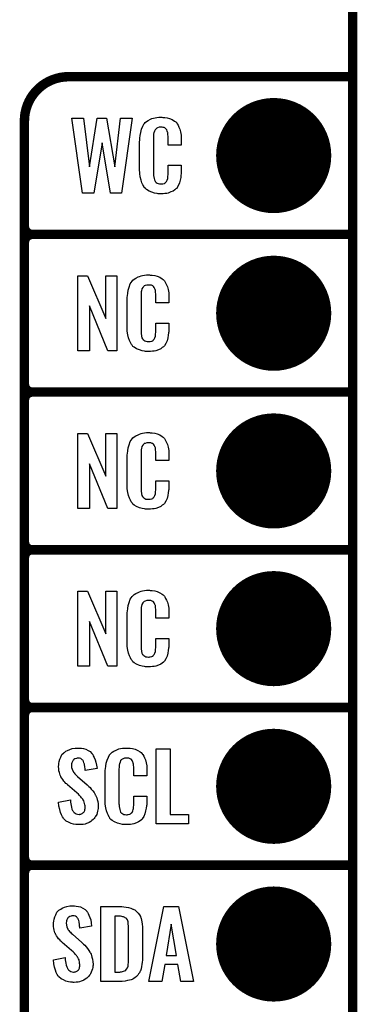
# Model space of a CAD drawing. Extents: x -0.07 to 0.95, y -0.15 to 1.54.
# Tile 16 of 19: x 0.74 to 0.95, y 0.16 to 0.79. Entities that reach past the tile are written whole.
import ezdxf

# ---------------------------------------------------------------- set-up
doc = ezdxf.new("R2010")
doc.units = 0
doc.layers.get('0').update_dxf_attribs({"linetype": 'CONTINUOUS'})
for name, color, linetype in [('gko', 6, 'CONTINUOUS'), ('gto', 2, 'CONTINUOUS'), ('gts', 1, 'CONTINUOUS')]:
    doc.layers.add(name, color=color, linetype=linetype)

# ---------------------------------------------------------------- blocks, each defined once
blk = doc.blocks.new('D12')
at = {"const_width": 0.003}
blk.add_lwpolyline([(-0.0015, 0, 1), (0.0015, 0, 1)], format="xyb", close=True, dxfattribs=at)
blk = doc.blocks.new('D37')
at = {"const_width": 0.0365}
blk.add_lwpolyline([(-0.01825, 0, 1), (0.01825, 0, 1)], format="xyb", close=True, dxfattribs=at)

msp = doc.modelspace()

# ---------------------------------------------------------------- linework, layer by layer
at = {"layer": 'gko', "color": 6, "const_width": 0.006}
msp.add_lwpolyline([(0.95, -0.05), (0.95, 1.45)], dxfattribs=at)
at = {"layer": 'gto', "color": 2, "const_width": 0.006}
for points in [[(0.77, 0.75, 0.414214), (0.742, 0.722)], [(0.742, 0.655, 0.414214), (0.747, 0.65)], [(0.747, 0.65, 0.414214), (0.742, 0.645)], [(0.747, 0.65, 0.414214), (0.742, 0.645)], [(0.742, 0.555, 0.414214), (0.747, 0.55)], [(0.747, 0.55, 0.414214), (0.742, 0.545)], [(0.747, 0.55, 0.414214), (0.742, 0.545)], [(0.742, 0.455, 0.414214), (0.747, 0.45)], [(0.747, 0.45, 0.414214), (0.742, 0.445)], [(0.747, 0.45, 0.414214), (0.742, 0.445)], [(0.742, 0.355, 0.414214), (0.747, 0.35)], [(0.747, 0.35, 0.414214), (0.742, 0.345)], [(0.747, 0.35, 0.414214), (0.742, 0.345)], [(0.742, 0.255, 0.414214), (0.747, 0.25)], [(0.747, 0.25, 0.414214), (0.742, 0.245)], [(0.747, 0.25, 0.414214), (0.742, 0.245)]]:
    msp.add_lwpolyline(points, format="xyb", dxfattribs=at)
for points in [[(0.77, 0.75), (0.77, 0.75)], [(0.77, 0.75), (0.77, 0.75)], [(0.77, 0.75), (0.95, 0.75)], [(0.742, -0.022), (0.742, 0.722)], [(0.742, 0.655), (0.742, 0.655)], [(0.742, 0.655), (0.742, 0.655)], [(0.747, 0.65), (0.747, 0.65)], [(0.747, 0.65), (0.747, 0.65)], [(0.747, 0.65), (0.747, 0.65)], [(0.747, 0.65), (0.747, 0.65)], [(0.747, 0.65), (0.95, 0.65)], [(0.747, 0.65), (0.95, 0.65)], [(0.742, 0.555), (0.742, 0.645)], [(0.742, 0.555), (0.742, 0.555)], [(0.742, 0.555), (0.742, 0.555)], [(0.747, 0.55), (0.747, 0.55)], [(0.747, 0.55), (0.747, 0.55)], [(0.747, 0.55), (0.747, 0.55)], [(0.747, 0.55), (0.747, 0.55)], [(0.747, 0.55), (0.95, 0.55)], [(0.747, 0.55), (0.95, 0.55)], [(0.742, 0.455), (0.742, 0.545)], [(0.742, 0.455), (0.742, 0.455)], [(0.742, 0.455), (0.742, 0.455)], [(0.747, 0.45), (0.747, 0.45)], [(0.747, 0.45), (0.747, 0.45)], [(0.747, 0.45), (0.747, 0.45)], [(0.747, 0.45), (0.747, 0.45)], [(0.747, 0.45), (0.95, 0.45)], [(0.747, 0.45), (0.95, 0.45)], [(0.742, 0.355), (0.742, 0.445)], [(0.742, 0.355), (0.742, 0.355)], [(0.742, 0.355), (0.742, 0.355)], [(0.747, 0.35), (0.747, 0.35)], [(0.747, 0.35), (0.747, 0.35)], [(0.747, 0.35), (0.747, 0.35)], [(0.747, 0.35), (0.747, 0.35)], [(0.747, 0.35), (0.95, 0.35)], [(0.747, 0.35), (0.95, 0.35)], [(0.742, 0.255), (0.742, 0.345)], [(0.742, 0.255), (0.742, 0.255)], [(0.742, 0.255), (0.742, 0.255)], [(0.747, 0.25), (0.747, 0.25)], [(0.747, 0.25), (0.747, 0.25)], [(0.747, 0.25), (0.747, 0.25)], [(0.747, 0.25), (0.747, 0.25)], [(0.747, 0.25), (0.95, 0.25)], [(0.747, 0.25), (0.95, 0.25)], [(0.742, 0.155), (0.742, 0.245)]]:
    msp.add_lwpolyline(points, dxfattribs=at)
at = {"layer": 'gto', "color": 2}
for points in [[(0.8297, 0.7242), (0.8302, 0.7242), (0.8309, 0.7241), (0.8325, 0.7239), (0.834, 0.7235), (0.8357, 0.7228), (0.8372, 0.7219), (0.8379, 0.7214), (0.8385, 0.7207), (0.8386, 0.7205), (0.8389, 0.7201), (0.8394, 0.7192), (0.8399, 0.7181), (0.8405, 0.7167), (0.841, 0.715), (0.8413, 0.7129), (0.8414, 0.7106), (0.8414, 0.7066), (0.8331, 0.7066), (0.8331, 0.7107), (0.8331, 0.7108), (0.8331, 0.7111), (0.8331, 0.7116), (0.8331, 0.7121), (0.833, 0.7134), (0.8329, 0.7141), (0.8328, 0.7146), (0.8328, 0.7147), (0.8327, 0.7149), (0.8325, 0.7154), (0.8322, 0.7163), (0.8316, 0.717), (0.8314, 0.7172), (0.8313, 0.7173), (0.8309, 0.7175), (0.8305, 0.7177), (0.83, 0.7178), (0.8293, 0.7179), (0.8282, 0.7179), (0.8278, 0.7179), (0.8274, 0.7179), (0.8264, 0.7175), (0.8259, 0.7173), (0.8254, 0.7169), (0.8252, 0.7167), (0.8249, 0.7163), (0.8244, 0.7154), (0.824, 0.7143), (0.824, 0.7142), (0.824, 0.7141), (0.8239, 0.7137), (0.8239, 0.7132), (0.8239, 0.7127), (0.8239, 0.7119), (0.8238, 0.7111), (0.8238, 0.7102), (0.8238, 0.6895), (0.8238, 0.6894), (0.8238, 0.6889), (0.8239, 0.6882), (0.8239, 0.6873), (0.8242, 0.6854), (0.8244, 0.6845), (0.8248, 0.6837), (0.8249, 0.6836), (0.825, 0.6834), (0.8252, 0.6832), (0.8256, 0.6829), (0.8262, 0.6825), (0.8268, 0.6822), (0.8276, 0.6821), (0.8286, 0.682), (0.8289, 0.682), (0.8293, 0.6821), (0.8297, 0.6821), (0.8307, 0.6823), (0.8312, 0.6826), (0.8315, 0.6829), (0.8316, 0.6829), (0.8317, 0.6831), (0.8321, 0.6835), (0.8325, 0.6844), (0.8328, 0.6854), (0.8328, 0.6855), (0.8329, 0.6857), (0.8329, 0.686), (0.833, 0.6865), (0.833, 0.687), (0.8331, 0.6878), (0.8331, 0.6886), (0.8331, 0.6895), (0.8331, 0.6938), (0.8414, 0.6938), (0.8414, 0.69), (0.8414, 0.6899), (0.8414, 0.6897), (0.8414, 0.6894), (0.8414, 0.6889), (0.8413, 0.6883), (0.8412, 0.6876), (0.8411, 0.6861), (0.8407, 0.6844), (0.8402, 0.6826), (0.8395, 0.6809), (0.8386, 0.6794), (0.8385, 0.6792), (0.838, 0.6788), (0.8373, 0.6782), (0.8362, 0.6775), (0.8349, 0.6769), (0.8331, 0.6762), (0.8322, 0.676), (0.8311, 0.6759), (0.8299, 0.6757), (0.8278, 0.6757), (0.8274, 0.6758), (0.8267, 0.6758), (0.8261, 0.6759), (0.8245, 0.6762), (0.8227, 0.6767), (0.821, 0.6774), (0.8194, 0.6784), (0.8187, 0.679), (0.818, 0.6797), (0.818, 0.6798), (0.8179, 0.6799), (0.8177, 0.6802), (0.8176, 0.6805), (0.8171, 0.6814), (0.8165, 0.6827), (0.8159, 0.6844), (0.8154, 0.6864), (0.8151, 0.6887), (0.815, 0.6914), (0.815, 0.7083), (0.815, 0.7084), (0.815, 0.7087), (0.815, 0.7091), (0.8151, 0.7096), (0.8151, 0.7103), (0.8152, 0.711), (0.8153, 0.7128), (0.8157, 0.7147), (0.8163, 0.7167), (0.817, 0.7186), (0.818, 0.7203), (0.818, 0.7204), (0.8182, 0.7204), (0.8186, 0.7209), (0.8194, 0.7216), (0.8205, 0.7223), (0.8219, 0.723), (0.8228, 0.7234), (0.8238, 0.7237), (0.8248, 0.724), (0.826, 0.7241), (0.8272, 0.7243), (0.8292, 0.7243), (0.8297, 0.7242)], [(0.8036, 0.6762), (0.7966, 0.6762), (0.7913, 0.708), (0.786, 0.6762), (0.7788, 0.6762), (0.7721, 0.7238), (0.7794, 0.7238), (0.7832, 0.6929), (0.7882, 0.7237), (0.7941, 0.7237), (0.7992, 0.6929), (0.803, 0.7238), (0.8103, 0.7238), (0.8036, 0.6762)], [(0.8006, 0.5762), (0.7949, 0.5762), (0.7832, 0.6046), (0.7832, 0.5762), (0.7758, 0.5762), (0.7758, 0.6238), (0.7819, 0.6238), (0.7935, 0.5966), (0.7935, 0.6238), (0.8006, 0.6238), (0.8006, 0.5762)], [(0.8218, 0.6242), (0.8224, 0.6242), (0.823, 0.6241), (0.8246, 0.6239), (0.8262, 0.6235), (0.8278, 0.6228), (0.8293, 0.6219), (0.83, 0.6214), (0.8306, 0.6207), (0.8307, 0.6205), (0.8311, 0.6201), (0.8315, 0.6192), (0.8321, 0.6181), (0.8326, 0.6167), (0.8331, 0.615), (0.8335, 0.6129), (0.8336, 0.6106), (0.8336, 0.6066), (0.8252, 0.6066), (0.8252, 0.6107), (0.8252, 0.6108), (0.8252, 0.6111), (0.8252, 0.6116), (0.8252, 0.6121), (0.8251, 0.6134), (0.825, 0.6141), (0.825, 0.6146), (0.825, 0.6147), (0.8249, 0.6149), (0.8247, 0.6154), (0.8243, 0.6163), (0.8238, 0.617), (0.8236, 0.6172), (0.8234, 0.6173), (0.823, 0.6175), (0.8226, 0.6177), (0.8221, 0.6178), (0.8214, 0.6179), (0.8203, 0.6179), (0.82, 0.6179), (0.8195, 0.6179), (0.8185, 0.6175), (0.818, 0.6173), (0.8176, 0.6169), (0.8174, 0.6167), (0.817, 0.6163), (0.8165, 0.6154), (0.8162, 0.6143), (0.8162, 0.6142), (0.8162, 0.6141), (0.8161, 0.6137), (0.8161, 0.6132), (0.816, 0.6127), (0.816, 0.6119), (0.8159, 0.6111), (0.8159, 0.6102), (0.8159, 0.5895), (0.8159, 0.5894), (0.8159, 0.5889), (0.816, 0.5882), (0.816, 0.5873), (0.8163, 0.5854), (0.8165, 0.5845), (0.8169, 0.5837), (0.817, 0.5836), (0.8171, 0.5834), (0.8174, 0.5832), (0.8177, 0.5829), (0.8183, 0.5825), (0.8189, 0.5822), (0.8198, 0.5821), (0.8207, 0.582), (0.8211, 0.582), (0.8214, 0.5821), (0.8218, 0.5821), (0.8228, 0.5823), (0.8233, 0.5826), (0.8237, 0.5829), (0.8238, 0.5829), (0.8238, 0.5831), (0.8242, 0.5835), (0.8247, 0.5844), (0.825, 0.5854), (0.825, 0.5855), (0.825, 0.5857), (0.825, 0.586), (0.8251, 0.5865), (0.8251, 0.587), (0.8252, 0.5878), (0.8252, 0.5886), (0.8252, 0.5895), (0.8252, 0.5938), (0.8336, 0.5938), (0.8336, 0.59), (0.8336, 0.5899), (0.8336, 0.5897), (0.8336, 0.5894), (0.8336, 0.5889), (0.8335, 0.5883), (0.8334, 0.5876), (0.8332, 0.5861), (0.8328, 0.5844), (0.8324, 0.5826), (0.8316, 0.5809), (0.8307, 0.5794), (0.8306, 0.5792), (0.8301, 0.5788), (0.8294, 0.5782), (0.8284, 0.5775), (0.827, 0.5769), (0.8252, 0.5762), (0.8243, 0.576), (0.8232, 0.5759), (0.822, 0.5757), (0.82, 0.5757), (0.8195, 0.5758), (0.8188, 0.5758), (0.8182, 0.5759), (0.8166, 0.5762), (0.8149, 0.5767), (0.8131, 0.5774), (0.8115, 0.5784), (0.8108, 0.579), (0.8102, 0.5797), (0.8102, 0.5798), (0.8101, 0.5799), (0.8099, 0.5802), (0.8097, 0.5805), (0.8092, 0.5814), (0.8087, 0.5827), (0.808, 0.5844), (0.8076, 0.5864), (0.8072, 0.5887), (0.8071, 0.5914), (0.8071, 0.6083), (0.8071, 0.6084), (0.8071, 0.6087), (0.8071, 0.6091), (0.8072, 0.6096), (0.8072, 0.6103), (0.8073, 0.611), (0.8075, 0.6128), (0.8078, 0.6147), (0.8084, 0.6166), (0.8091, 0.6186), (0.8102, 0.6203), (0.8102, 0.6203), (0.8103, 0.6204), (0.8107, 0.6209), (0.8115, 0.6216), (0.8126, 0.6223), (0.814, 0.623), (0.815, 0.6234), (0.8159, 0.6237), (0.8169, 0.624), (0.8181, 0.6241), (0.8193, 0.6243), (0.8213, 0.6243), (0.8218, 0.6242)], [(0.8006, 0.4762), (0.7949, 0.4762), (0.7832, 0.5046), (0.7832, 0.4762), (0.7758, 0.4762), (0.7758, 0.5238), (0.7819, 0.5238), (0.7935, 0.4966), (0.7935, 0.5238), (0.8006, 0.5238), (0.8006, 0.4762)], [(0.8218, 0.5242), (0.8224, 0.5242), (0.823, 0.5241), (0.8246, 0.5239), (0.8262, 0.5235), (0.8278, 0.5228), (0.8293, 0.5219), (0.83, 0.5214), (0.8306, 0.5207), (0.8307, 0.5205), (0.8311, 0.5201), (0.8315, 0.5192), (0.8321, 0.5181), (0.8326, 0.5167), (0.8331, 0.515), (0.8335, 0.5129), (0.8336, 0.5106), (0.8336, 0.5066), (0.8252, 0.5066), (0.8252, 0.5107), (0.8252, 0.5108), (0.8252, 0.5111), (0.8252, 0.5116), (0.8252, 0.5121), (0.8251, 0.5134), (0.825, 0.5141), (0.825, 0.5146), (0.825, 0.5147), (0.8249, 0.5149), (0.8247, 0.5154), (0.8243, 0.5163), (0.8238, 0.517), (0.8236, 0.5172), (0.8234, 0.5173), (0.823, 0.5175), (0.8226, 0.5177), (0.8221, 0.5178), (0.8214, 0.5179), (0.8203, 0.5179), (0.82, 0.5179), (0.8195, 0.5179), (0.8185, 0.5175), (0.818, 0.5173), (0.8176, 0.5169), (0.8174, 0.5167), (0.817, 0.5163), (0.8165, 0.5154), (0.8162, 0.5143), (0.8162, 0.5142), (0.8162, 0.5141), (0.8161, 0.5137), (0.8161, 0.5132), (0.816, 0.5127), (0.816, 0.5119), (0.8159, 0.5111), (0.8159, 0.5102), (0.8159, 0.4895), (0.8159, 0.4894), (0.8159, 0.4889), (0.816, 0.4882), (0.816, 0.4873), (0.8163, 0.4854), (0.8165, 0.4845), (0.8169, 0.4837), (0.817, 0.4836), (0.8171, 0.4834), (0.8174, 0.4832), (0.8177, 0.4829), (0.8183, 0.4825), (0.8189, 0.4822), (0.8198, 0.4821), (0.8207, 0.482), (0.8211, 0.482), (0.8214, 0.4821), (0.8218, 0.4821), (0.8228, 0.4823), (0.8233, 0.4826), (0.8237, 0.4829), (0.8238, 0.4829), (0.8238, 0.4831), (0.8242, 0.4835), (0.8247, 0.4844), (0.825, 0.4854), (0.825, 0.4855), (0.825, 0.4857), (0.825, 0.486), (0.8251, 0.4865), (0.8251, 0.487), (0.8252, 0.4878), (0.8252, 0.4886), (0.8252, 0.4895), (0.8252, 0.4938), (0.8336, 0.4938), (0.8336, 0.49), (0.8336, 0.4899), (0.8336, 0.4897), (0.8336, 0.4894), (0.8336, 0.4889), (0.8335, 0.4883), (0.8334, 0.4876), (0.8332, 0.4861), (0.8328, 0.4844), (0.8324, 0.4826), (0.8316, 0.4809), (0.8307, 0.4794), (0.8306, 0.4792), (0.8301, 0.4788), (0.8294, 0.4782), (0.8284, 0.4775), (0.827, 0.4769), (0.8252, 0.4762), (0.8243, 0.476), (0.8232, 0.4759), (0.822, 0.4757), (0.82, 0.4757), (0.8195, 0.4758), (0.8188, 0.4758), (0.8182, 0.4759), (0.8166, 0.4762), (0.8149, 0.4767), (0.8131, 0.4774), (0.8115, 0.4784), (0.8108, 0.479), (0.8102, 0.4797), (0.8102, 0.4798), (0.8101, 0.4799), (0.8099, 0.4802), (0.8097, 0.4805), (0.8092, 0.4814), (0.8087, 0.4827), (0.808, 0.4844), (0.8076, 0.4864), (0.8072, 0.4887), (0.8071, 0.4914), (0.8071, 0.5083), (0.8071, 0.5084), (0.8071, 0.5087), (0.8071, 0.5091), (0.8072, 0.5096), (0.8072, 0.5103), (0.8073, 0.511), (0.8075, 0.5128), (0.8078, 0.5147), (0.8084, 0.5166), (0.8091, 0.5186), (0.8102, 0.5203), (0.8102, 0.5203), (0.8103, 0.5204), (0.8107, 0.5209), (0.8115, 0.5216), (0.8126, 0.5223), (0.814, 0.523), (0.815, 0.5234), (0.8159, 0.5237), (0.8169, 0.524), (0.8181, 0.5241), (0.8193, 0.5243), (0.8213, 0.5243), (0.8218, 0.5242)], [(0.8006, 0.3762), (0.7949, 0.3762), (0.7832, 0.4046), (0.7832, 0.3762), (0.7758, 0.3762), (0.7758, 0.4238), (0.7819, 0.4238), (0.7935, 0.3966), (0.7935, 0.4238), (0.8006, 0.4238), (0.8006, 0.3762)], [(0.8218, 0.4242), (0.8224, 0.4242), (0.823, 0.4241), (0.8246, 0.4239), (0.8262, 0.4235), (0.8278, 0.4228), (0.8293, 0.4219), (0.83, 0.4214), (0.8306, 0.4207), (0.8307, 0.4205), (0.8311, 0.4201), (0.8315, 0.4192), (0.8321, 0.4181), (0.8326, 0.4167), (0.8331, 0.415), (0.8335, 0.4129), (0.8336, 0.4106), (0.8336, 0.4066), (0.8252, 0.4066), (0.8252, 0.4107), (0.8252, 0.4108), (0.8252, 0.4111), (0.8252, 0.4116), (0.8252, 0.4121), (0.8251, 0.4134), (0.825, 0.4141), (0.825, 0.4146), (0.825, 0.4147), (0.8249, 0.4149), (0.8247, 0.4154), (0.8243, 0.4163), (0.8238, 0.417), (0.8236, 0.4172), (0.8234, 0.4173), (0.823, 0.4175), (0.8226, 0.4177), (0.8221, 0.4178), (0.8214, 0.4179), (0.8203, 0.4179), (0.82, 0.4179), (0.8195, 0.4179), (0.8185, 0.4175), (0.818, 0.4173), (0.8176, 0.4169), (0.8174, 0.4167), (0.817, 0.4163), (0.8165, 0.4154), (0.8162, 0.4143), (0.8162, 0.4142), (0.8162, 0.4141), (0.8161, 0.4137), (0.8161, 0.4132), (0.816, 0.4127), (0.816, 0.4119), (0.8159, 0.4111), (0.8159, 0.4102), (0.8159, 0.3895), (0.8159, 0.3894), (0.8159, 0.3889), (0.816, 0.3882), (0.816, 0.3873), (0.8163, 0.3854), (0.8165, 0.3845), (0.8169, 0.3837), (0.817, 0.3836), (0.8171, 0.3834), (0.8174, 0.3832), (0.8177, 0.3829), (0.8183, 0.3825), (0.8189, 0.3822), (0.8198, 0.3821), (0.8207, 0.382), (0.8211, 0.382), (0.8214, 0.3821), (0.8218, 0.3821), (0.8228, 0.3823), (0.8233, 0.3826), (0.8237, 0.3829), (0.8238, 0.3829), (0.8238, 0.3831), (0.8242, 0.3835), (0.8247, 0.3844), (0.825, 0.3854), (0.825, 0.3855), (0.825, 0.3857), (0.825, 0.386), (0.8251, 0.3865), (0.8251, 0.387), (0.8252, 0.3878), (0.8252, 0.3886), (0.8252, 0.3895), (0.8252, 0.3938), (0.8336, 0.3938), (0.8336, 0.39), (0.8336, 0.3899), (0.8336, 0.3897), (0.8336, 0.3894), (0.8336, 0.3889), (0.8335, 0.3883), (0.8334, 0.3876), (0.8332, 0.3861), (0.8328, 0.3844), (0.8324, 0.3826), (0.8316, 0.3809), (0.8307, 0.3794), (0.8306, 0.3792), (0.8301, 0.3788), (0.8294, 0.3782), (0.8284, 0.3775), (0.827, 0.3769), (0.8252, 0.3762), (0.8243, 0.376), (0.8232, 0.3759), (0.822, 0.3757), (0.82, 0.3757), (0.8195, 0.3758), (0.8188, 0.3758), (0.8182, 0.3759), (0.8166, 0.3762), (0.8149, 0.3767), (0.8131, 0.3774), (0.8115, 0.3784), (0.8108, 0.379), (0.8102, 0.3797), (0.8102, 0.3798), (0.8101, 0.3799), (0.8099, 0.3802), (0.8097, 0.3805), (0.8092, 0.3814), (0.8087, 0.3827), (0.808, 0.3844), (0.8076, 0.3864), (0.8072, 0.3887), (0.8071, 0.3914), (0.8071, 0.4083), (0.8071, 0.4084), (0.8071, 0.4087), (0.8071, 0.4091), (0.8072, 0.4096), (0.8072, 0.4103), (0.8073, 0.411), (0.8075, 0.4128), (0.8078, 0.4147), (0.8084, 0.4166), (0.8091, 0.4186), (0.8102, 0.4203), (0.8102, 0.4203), (0.8103, 0.4204), (0.8107, 0.4209), (0.8115, 0.4216), (0.8126, 0.4223), (0.814, 0.423), (0.815, 0.4234), (0.8159, 0.4237), (0.8169, 0.424), (0.8181, 0.4241), (0.8193, 0.4243), (0.8213, 0.4243), (0.8218, 0.4242)], [(0.7771, 0.3242), (0.7781, 0.3241), (0.7795, 0.3239), (0.7809, 0.3235), (0.7824, 0.3228), (0.7837, 0.322), (0.7848, 0.3208), (0.7849, 0.3206), (0.7853, 0.3202), (0.7856, 0.3194), (0.7862, 0.3183), (0.7868, 0.3169), (0.7873, 0.3154), (0.7877, 0.3135), (0.788, 0.3114), (0.7805, 0.3101), (0.7805, 0.3103), (0.7805, 0.3107), (0.7804, 0.3114), (0.7803, 0.3122), (0.78, 0.3141), (0.7797, 0.315), (0.7794, 0.3158), (0.7794, 0.3159), (0.7793, 0.3161), (0.7791, 0.3165), (0.7787, 0.3168), (0.7782, 0.3172), (0.7777, 0.3176), (0.7769, 0.3178), (0.7761, 0.3179), (0.7758, 0.3179), (0.7755, 0.3178), (0.775, 0.3177), (0.774, 0.3174), (0.7734, 0.317), (0.773, 0.3166), (0.773, 0.3166), (0.7728, 0.3165), (0.7726, 0.3162), (0.7724, 0.3158), (0.7722, 0.3154), (0.772, 0.3148), (0.7719, 0.3142), (0.7719, 0.3134), (0.7719, 0.3133), (0.7719, 0.313), (0.7719, 0.3126), (0.7719, 0.312), (0.7722, 0.3108), (0.7728, 0.3095), (0.7729, 0.3094), (0.773, 0.3092), (0.7732, 0.309), (0.7735, 0.3086), (0.7739, 0.308), (0.7744, 0.3076), (0.775, 0.3069), (0.7757, 0.3063), (0.7817, 0.301), (0.7818, 0.3009), (0.7822, 0.3005), (0.7828, 0.2999), (0.7836, 0.2992), (0.7844, 0.2982), (0.7853, 0.2971), (0.7861, 0.296), (0.7868, 0.2948), (0.7869, 0.2946), (0.7871, 0.2943), (0.7875, 0.2935), (0.7879, 0.2927), (0.7881, 0.2916), (0.7885, 0.2903), (0.7887, 0.2888), (0.7888, 0.2872), (0.7888, 0.287), (0.7888, 0.2867), (0.7887, 0.286), (0.7886, 0.2852), (0.7884, 0.2843), (0.7881, 0.2833), (0.7878, 0.2821), (0.7872, 0.2811), (0.7871, 0.281), (0.7869, 0.2807), (0.7866, 0.2802), (0.7861, 0.2796), (0.7855, 0.279), (0.7848, 0.2784), (0.784, 0.2777), (0.783, 0.2771), (0.783, 0.277), (0.7826, 0.2769), (0.782, 0.2766), (0.7813, 0.2764), (0.7804, 0.2761), (0.7793, 0.2759), (0.7781, 0.2758), (0.7769, 0.2757), (0.7762, 0.2757), (0.7758, 0.2758), (0.7753, 0.2758), (0.7746, 0.2759), (0.7732, 0.2761), (0.7717, 0.2765), (0.77, 0.2772), (0.7685, 0.278), (0.7671, 0.2792), (0.767, 0.2794), (0.7667, 0.2798), (0.7661, 0.2807), (0.7656, 0.2819), (0.7649, 0.2834), (0.7644, 0.2853), (0.7639, 0.2875), (0.7637, 0.29), (0.7711, 0.2915), (0.7711, 0.2914), (0.7711, 0.2913), (0.7712, 0.2907), (0.7712, 0.2899), (0.7714, 0.2889), (0.7716, 0.2878), (0.7718, 0.2867), (0.7721, 0.2856), (0.7725, 0.2846), (0.7726, 0.2845), (0.7728, 0.2842), (0.7731, 0.2838), (0.7735, 0.2834), (0.7741, 0.283), (0.7748, 0.2826), (0.7756, 0.2823), (0.7766, 0.2822), (0.7769, 0.2822), (0.7772, 0.2823), (0.7777, 0.2824), (0.7786, 0.2828), (0.7791, 0.2831), (0.7794, 0.2834), (0.7795, 0.2835), (0.7796, 0.2836), (0.7798, 0.2839), (0.78, 0.2843), (0.7802, 0.2847), (0.7803, 0.2853), (0.7805, 0.2859), (0.7805, 0.2867), (0.7805, 0.2868), (0.7805, 0.2871), (0.7804, 0.2877), (0.7803, 0.2883), (0.7799, 0.2899), (0.7796, 0.2907), (0.7792, 0.2915), (0.7791, 0.2916), (0.779, 0.2919), (0.7786, 0.2922), (0.7782, 0.2928), (0.7777, 0.2934), (0.777, 0.2942), (0.7762, 0.295), (0.7753, 0.2958), (0.7693, 0.301), (0.7692, 0.3011), (0.7688, 0.3015), (0.7683, 0.3019), (0.7677, 0.3026), (0.767, 0.3033), (0.7663, 0.3043), (0.7657, 0.3052), (0.7651, 0.3061), (0.765, 0.3062), (0.7649, 0.3066), (0.7646, 0.3071), (0.7645, 0.3079), (0.7642, 0.3088), (0.7639, 0.3099), (0.7638, 0.3112), (0.7637, 0.3126), (0.7637, 0.3127), (0.7637, 0.3129), (0.7637, 0.3131), (0.7638, 0.3135), (0.7639, 0.3145), (0.7641, 0.3158), (0.7645, 0.3172), (0.7651, 0.3186), (0.7658, 0.3201), (0.767, 0.3213), (0.7671, 0.3214), (0.7676, 0.3217), (0.7683, 0.3222), (0.7694, 0.3228), (0.7707, 0.3234), (0.7722, 0.3239), (0.7741, 0.3242), (0.7761, 0.3243), (0.7767, 0.3243), (0.7771, 0.3242)], [(0.8078, 0.3242), (0.8084, 0.3242), (0.809, 0.3241), (0.8106, 0.3239), (0.8122, 0.3235), (0.8139, 0.3228), (0.8153, 0.3219), (0.8161, 0.3214), (0.8166, 0.3207), (0.8167, 0.3205), (0.8171, 0.3201), (0.8176, 0.3192), (0.8181, 0.3181), (0.8187, 0.3167), (0.8191, 0.315), (0.8195, 0.3129), (0.8196, 0.3106), (0.8196, 0.3066), (0.8113, 0.3066), (0.8113, 0.3107), (0.8113, 0.3108), (0.8113, 0.3111), (0.8113, 0.3116), (0.8113, 0.3121), (0.8112, 0.3134), (0.8111, 0.3141), (0.811, 0.3146), (0.811, 0.3147), (0.8109, 0.3149), (0.8107, 0.3154), (0.8103, 0.3163), (0.8098, 0.317), (0.8096, 0.3172), (0.8094, 0.3173), (0.809, 0.3175), (0.8087, 0.3177), (0.8081, 0.3178), (0.8075, 0.3179), (0.8064, 0.3179), (0.806, 0.3179), (0.8055, 0.3179), (0.8045, 0.3175), (0.804, 0.3173), (0.8036, 0.3169), (0.8034, 0.3167), (0.803, 0.3163), (0.8026, 0.3154), (0.8022, 0.3143), (0.8022, 0.3142), (0.8022, 0.3141), (0.8021, 0.3137), (0.8021, 0.3132), (0.802, 0.3127), (0.802, 0.3119), (0.8019, 0.3111), (0.8019, 0.3102), (0.8019, 0.2895), (0.8019, 0.2894), (0.8019, 0.2889), (0.802, 0.2882), (0.802, 0.2873), (0.8024, 0.2854), (0.8026, 0.2845), (0.8029, 0.2837), (0.803, 0.2836), (0.8031, 0.2834), (0.8034, 0.2832), (0.8038, 0.2829), (0.8043, 0.2825), (0.805, 0.2822), (0.8058, 0.2821), (0.8067, 0.282), (0.8071, 0.282), (0.8075, 0.2821), (0.8078, 0.2821), (0.8089, 0.2823), (0.8093, 0.2826), (0.8097, 0.2829), (0.8098, 0.2829), (0.8099, 0.2831), (0.8102, 0.2835), (0.8107, 0.2844), (0.811, 0.2854), (0.811, 0.2855), (0.8111, 0.2857), (0.8111, 0.286), (0.8112, 0.2865), (0.8112, 0.287), (0.8113, 0.2878), (0.8113, 0.2886), (0.8113, 0.2895), (0.8113, 0.2938), (0.8196, 0.2938), (0.8196, 0.29), (0.8196, 0.2899), (0.8196, 0.2897), (0.8196, 0.2894), (0.8196, 0.2889), (0.8195, 0.2883), (0.8194, 0.2876), (0.8192, 0.2861), (0.8188, 0.2844), (0.8184, 0.2826), (0.8176, 0.2809), (0.8167, 0.2794), (0.8166, 0.2792), (0.8162, 0.2788), (0.8154, 0.2782), (0.8144, 0.2775), (0.813, 0.2769), (0.8113, 0.2762), (0.8103, 0.276), (0.8092, 0.2759), (0.808, 0.2757), (0.806, 0.2757), (0.8055, 0.2758), (0.8049, 0.2758), (0.8042, 0.2759), (0.8027, 0.2762), (0.8009, 0.2767), (0.7991, 0.2774), (0.7976, 0.2784), (0.7968, 0.279), (0.7962, 0.2797), (0.7962, 0.2798), (0.7961, 0.2799), (0.7959, 0.2802), (0.7957, 0.2805), (0.7953, 0.2814), (0.7947, 0.2827), (0.7941, 0.2844), (0.7936, 0.2864), (0.7932, 0.2887), (0.7931, 0.2914), (0.7931, 0.3083), (0.7931, 0.3084), (0.7931, 0.3087), (0.7931, 0.3091), (0.7932, 0.3096), (0.7932, 0.3103), (0.7933, 0.311), (0.7935, 0.3128), (0.7939, 0.3147), (0.7944, 0.3166), (0.7952, 0.3186), (0.7962, 0.3203), (0.7962, 0.3203), (0.7964, 0.3204), (0.7967, 0.3209), (0.7976, 0.3216), (0.7987, 0.3223), (0.8001, 0.323), (0.801, 0.3234), (0.8019, 0.3237), (0.8029, 0.324), (0.8041, 0.3241), (0.8053, 0.3243), (0.8074, 0.3243), (0.8078, 0.3242)], [(0.8343, 0.2821), (0.8459, 0.2821), (0.8459, 0.2762), (0.8256, 0.2762), (0.8256, 0.3238), (0.8343, 0.3238), (0.8343, 0.2821)], [(0.7738, 0.2242), (0.7748, 0.2241), (0.7762, 0.2239), (0.7776, 0.2235), (0.7791, 0.2228), (0.7804, 0.222), (0.7815, 0.2208), (0.7816, 0.2206), (0.7819, 0.2202), (0.7823, 0.2194), (0.7829, 0.2183), (0.7834, 0.2169), (0.784, 0.2154), (0.7843, 0.2135), (0.7846, 0.2114), (0.7771, 0.2101), (0.7771, 0.2103), (0.7771, 0.2107), (0.777, 0.2114), (0.7769, 0.2122), (0.7767, 0.2141), (0.7764, 0.215), (0.7761, 0.2158), (0.7761, 0.2159), (0.7759, 0.2161), (0.7757, 0.2165), (0.7754, 0.2168), (0.7749, 0.2172), (0.7744, 0.2176), (0.7736, 0.2178), (0.7728, 0.2179), (0.7725, 0.2179), (0.7721, 0.2178), (0.7717, 0.2177), (0.7707, 0.2174), (0.7701, 0.217), (0.7696, 0.2166), (0.7696, 0.2166), (0.7695, 0.2165), (0.7693, 0.2162), (0.7691, 0.2158), (0.7689, 0.2154), (0.7687, 0.2148), (0.7686, 0.2142), (0.7685, 0.2134), (0.7685, 0.2133), (0.7685, 0.213), (0.7686, 0.2126), (0.7686, 0.212), (0.7689, 0.2108), (0.7695, 0.2095), (0.7695, 0.2094), (0.7696, 0.2092), (0.7698, 0.209), (0.7702, 0.2086), (0.7706, 0.208), (0.7711, 0.2076), (0.7717, 0.2069), (0.7724, 0.2063), (0.7783, 0.201), (0.7785, 0.2009), (0.7789, 0.2005), (0.7794, 0.1999), (0.7803, 0.1992), (0.7811, 0.1982), (0.7819, 0.1971), (0.7828, 0.196), (0.7835, 0.1948), (0.7836, 0.1946), (0.7838, 0.1943), (0.7842, 0.1935), (0.7845, 0.1927), (0.7848, 0.1916), (0.7852, 0.1903), (0.7854, 0.1888), (0.7855, 0.1872), (0.7855, 0.187), (0.7855, 0.1867), (0.7854, 0.186), (0.7853, 0.1852), (0.7851, 0.1843), (0.7848, 0.1833), (0.7844, 0.1821), (0.7839, 0.1811), (0.7838, 0.181), (0.7836, 0.1807), (0.7832, 0.1802), (0.7828, 0.1796), (0.7822, 0.179), (0.7815, 0.1784), (0.7806, 0.1777), (0.7797, 0.1771), (0.7796, 0.177), (0.7793, 0.1769), (0.7787, 0.1766), (0.778, 0.1764), (0.777, 0.1761), (0.776, 0.1759), (0.7748, 0.1758), (0.7735, 0.1757), (0.7729, 0.1757), (0.7725, 0.1758), (0.7719, 0.1758), (0.7713, 0.1759), (0.7699, 0.1761), (0.7683, 0.1765), (0.7667, 0.1772), (0.7652, 0.178), (0.7638, 0.1792), (0.7637, 0.1794), (0.7633, 0.1798), (0.7628, 0.1807), (0.7622, 0.1819), (0.7616, 0.1834), (0.761, 0.1853), (0.7606, 0.1875), (0.7604, 0.19), (0.7678, 0.1915), (0.7678, 0.1914), (0.7678, 0.1913), (0.7679, 0.1907), (0.7679, 0.1899), (0.7681, 0.1889), (0.7682, 0.1878), (0.7684, 0.1867), (0.7688, 0.1856), (0.7692, 0.1846), (0.7693, 0.1845), (0.7695, 0.1842), (0.7697, 0.1838), (0.7702, 0.1834), (0.7707, 0.183), (0.7715, 0.1826), (0.7723, 0.1823), (0.7732, 0.1822), (0.7735, 0.1822), (0.7739, 0.1823), (0.7744, 0.1824), (0.7753, 0.1828), (0.7757, 0.1831), (0.7761, 0.1834), (0.7762, 0.1835), (0.7763, 0.1836), (0.7765, 0.1839), (0.7767, 0.1843), (0.7769, 0.1847), (0.7769, 0.1853), (0.7771, 0.1859), (0.7771, 0.1867), (0.7771, 0.1868), (0.7771, 0.1871), (0.777, 0.1877), (0.7769, 0.1883), (0.7766, 0.1899), (0.7763, 0.1907), (0.7758, 0.1915), (0.7757, 0.1916), (0.7756, 0.1919), (0.7753, 0.1922), (0.7749, 0.1928), (0.7744, 0.1934), (0.7737, 0.1942), (0.7729, 0.195), (0.7719, 0.1958), (0.7659, 0.201), (0.7658, 0.2011), (0.7655, 0.2015), (0.765, 0.2019), (0.7644, 0.2026), (0.7637, 0.2033), (0.763, 0.2043), (0.7623, 0.2052), (0.7618, 0.2061), (0.7617, 0.2062), (0.7616, 0.2066), (0.7613, 0.2071), (0.7611, 0.2079), (0.7609, 0.2088), (0.7606, 0.2099), (0.7605, 0.2112), (0.7604, 0.2126), (0.7604, 0.2127), (0.7604, 0.2129), (0.7604, 0.2131), (0.7605, 0.2135), (0.7606, 0.2145), (0.7608, 0.2158), (0.7612, 0.2172), (0.7618, 0.2186), (0.7625, 0.2201), (0.7636, 0.2213), (0.7638, 0.2214), (0.7643, 0.2217), (0.765, 0.2222), (0.766, 0.2228), (0.7673, 0.2234), (0.7689, 0.2239), (0.7707, 0.2242), (0.7728, 0.2243), (0.7733, 0.2243), (0.7738, 0.2242)], [(0.8038, 0.2237), (0.8051, 0.2236), (0.8065, 0.2234), (0.808, 0.2231), (0.8095, 0.2228), (0.8108, 0.2222), (0.811, 0.2221), (0.8114, 0.2219), (0.8119, 0.2216), (0.8126, 0.221), (0.8134, 0.2203), (0.8142, 0.2195), (0.815, 0.2185), (0.8155, 0.2174), (0.8156, 0.2172), (0.8157, 0.2168), (0.816, 0.2161), (0.8163, 0.2152), (0.8164, 0.214), (0.8167, 0.2125), (0.8168, 0.2108), (0.8169, 0.209), (0.8169, 0.1917), (0.8169, 0.1916), (0.8169, 0.1914), (0.8169, 0.1911), (0.8169, 0.1907), (0.8168, 0.1897), (0.8167, 0.1885), (0.8165, 0.1871), (0.8163, 0.1857), (0.816, 0.1842), (0.8155, 0.1829), (0.8154, 0.1827), (0.8152, 0.1823), (0.8149, 0.1818), (0.8144, 0.181), (0.8138, 0.1802), (0.813, 0.1794), (0.812, 0.1786), (0.8109, 0.1779), (0.8107, 0.1778), (0.8103, 0.1776), (0.8096, 0.1773), (0.8086, 0.1771), (0.8073, 0.1768), (0.8058, 0.1765), (0.804, 0.1763), (0.8021, 0.1762), (0.7905, 0.1762), (0.7905, 0.2238), (0.8028, 0.2238), (0.8038, 0.2237)], [(0.8492, 0.1762), (0.8411, 0.1762), (0.8393, 0.1871), (0.831, 0.1871), (0.829, 0.1762), (0.8209, 0.1762), (0.8304, 0.2238), (0.8397, 0.2238), (0.8492, 0.1762)], [(0.8028, 0.2176), (0.7992, 0.2176), (0.7992, 0.1822), (0.8024, 0.1822), (0.8029, 0.1823), (0.8035, 0.1823), (0.8049, 0.1827), (0.8055, 0.1829), (0.8061, 0.1833), (0.8062, 0.1833), (0.8063, 0.1834), (0.8067, 0.184), (0.8073, 0.1848), (0.8075, 0.1854), (0.8077, 0.186), (0.8077, 0.1861), (0.8077, 0.1864), (0.8077, 0.1868), (0.8078, 0.1873), (0.8079, 0.1881), (0.8079, 0.189), (0.808, 0.1901), (0.808, 0.1913), (0.808, 0.2095), (0.808, 0.2097), (0.808, 0.2101), (0.808, 0.2106), (0.808, 0.2113), (0.8078, 0.2129), (0.8077, 0.2137), (0.8077, 0.2143), (0.8077, 0.2144), (0.8076, 0.2146), (0.8075, 0.2149), (0.8073, 0.2153), (0.8067, 0.2161), (0.8064, 0.2165), (0.8059, 0.2167), (0.8058, 0.2167), (0.8056, 0.2168), (0.8053, 0.217), (0.8049, 0.2172), (0.8043, 0.2173), (0.8037, 0.2175), (0.8028, 0.2176)], [(0.8351, 0.2127), (0.8319, 0.1927), (0.8384, 0.1927), (0.8351, 0.2127)]]:
    msp.add_lwpolyline(points, dxfattribs=at)

# ---------------------------------------------------------------- block references
at = {"layer": 'gto'}
for p in [(0.77, 0.75), (0.77, 0.75), (0.77, 0.75), (0.77, 0.75), (0.95, 0.75), (0.742, 0.722), (0.742, 0.722), (0.742, 0.655), (0.742, 0.655), (0.742, 0.655), (0.747, 0.65), (0.747, 0.65), (0.747, 0.65), (0.747, 0.65), (0.747, 0.65), (0.747, 0.65), (0.747, 0.65), (0.747, 0.65), (0.747, 0.65), (0.95, 0.65), (0.95, 0.65), (0.742, 0.645), (0.742, 0.645), (0.742, 0.645), (0.742, 0.555), (0.742, 0.555), (0.742, 0.555), (0.742, 0.555), (0.747, 0.55), (0.747, 0.55), (0.747, 0.55), (0.747, 0.55), (0.747, 0.55), (0.747, 0.55), (0.747, 0.55), (0.747, 0.55), (0.747, 0.55), (0.95, 0.55), (0.95, 0.55), (0.742, 0.545), (0.742, 0.545), (0.742, 0.545), (0.742, 0.455), (0.742, 0.455), (0.742, 0.455), (0.742, 0.455), (0.747, 0.45), (0.747, 0.45), (0.747, 0.45), (0.747, 0.45), (0.747, 0.45), (0.747, 0.45), (0.747, 0.45), (0.747, 0.45), (0.747, 0.45), (0.95, 0.45), (0.95, 0.45), (0.742, 0.445), (0.742, 0.445), (0.742, 0.445), (0.742, 0.355), (0.742, 0.355), (0.742, 0.355), (0.742, 0.355), (0.747, 0.35), (0.747, 0.35), (0.747, 0.35), (0.747, 0.35), (0.747, 0.35), (0.747, 0.35), (0.747, 0.35), (0.747, 0.35), (0.747, 0.35), (0.95, 0.35), (0.95, 0.35), (0.742, 0.345), (0.742, 0.345), (0.742, 0.345), (0.742, 0.255), (0.742, 0.255), (0.742, 0.255), (0.742, 0.255), (0.747, 0.25), (0.747, 0.25), (0.747, 0.25), (0.747, 0.25), (0.747, 0.25), (0.747, 0.25), (0.747, 0.25), (0.747, 0.25), (0.747, 0.25), (0.95, 0.25), (0.95, 0.25), (0.742, 0.245), (0.742, 0.245), (0.742, 0.245)]:
    msp.add_blockref('D12', p, dxfattribs=at)
at = {"layer": 'gts'}
for p in [(0.9, 0.7), (0.9, 0.6), (0.9, 0.5), (0.9, 0.4), (0.9, 0.3), (0.9, 0.2)]:
    msp.add_blockref('D37', p, dxfattribs=at)

doc.saveas('drawing.dxf')
